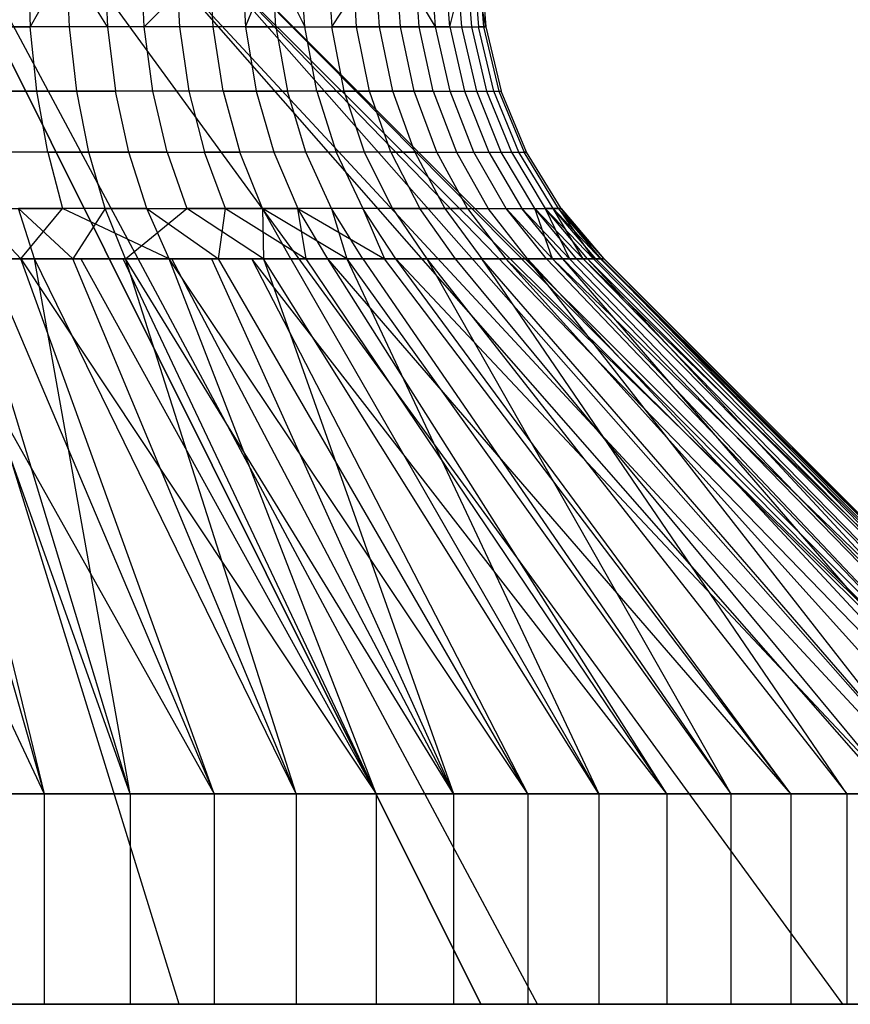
# Model space of a CAD drawing. Extents: x -18 to 18, y -209 to 194.
# Tile 17 of 108: x 15.62 to 17.2, y -209 to -207.13. Entities that reach past the tile are written whole.
import ezdxf

# ---------------------------------------------------------------- set-up
doc = ezdxf.new("R2010")
doc.units = 0
doc.header["$LTSCALE"] = 25.4
doc.layers.get('0').update_dxf_attribs({"linetype": 'CONTINUOUS'})

# ---------------------------------------------------------------- blocks, each defined once
blk = doc.blocks.new('PROFILE_FOCUS_15WB_STL')
at = {"color": 0}
for p, q in [((15.9271, -209, -58.3532), (15.309, -207, -56.4511)), ((15.9271, -209, -58.3532), (15.309, -207, -56.4511)), ((15.9271, -209, -52.6468), (15.309, -207, -54.5489)), ((15.9271, -209, -52.6468), (15.309, -207, -54.5489)), ((15.4979, -206.99, -55.13), (16.5, -209, -55.13)), ((16.5, -209, -55.87), (15.4979, -206.99, -55.87)), ((16.5, -209, -55.87), (15.4979, -206.99, -55.87)), ((15.4979, -206.99, -55.13), (16.5, -209, -55.13)), ((16.6075, -209, -58.033), (15.5358, -207, -56.3443)), ((16.6075, -209, -52.967), (15.5358, -207, -54.6557)), ((16.6075, -209, -52.967), (15.5358, -207, -54.6557)), ((16.6075, -209, -58.033), (15.5358, -207, -56.3443)), ((17.1869, -209, -53.4464), (15.729, -207, -54.8155)), ((17.1869, -209, -53.4464), (15.729, -207, -54.8155)), ((17.1869, -209, -57.5536), (15.729, -207, -56.1845)), ((17.1869, -209, -57.5536), (15.729, -207, -56.1845)), ((17.732, -209, -54.2606), (15.8763, -207, -55.0182)), ((17.732, -209, -54.2606), (15.8763, -207, -55.0182)), ((17.6289, -209, -54.0547), (15.8763, -207, -55.0182)), ((17.6289, -209, -54.0547), (15.8763, -207, -55.0182)), ((17.6289, -209, -56.9453), (15.8763, -207, -55.9818)), ((17.6289, -209, -56.9453), (15.8763, -207, -55.9818)), ((17.8422, -208.9344, -54.7702), (15.9686, -207, -55.2513)), ((17.732, -209, -54.2606), (15.9686, -207, -55.2513)), ((17.8422, -208.9344, -54.7702), (15.9686, -207, -55.2513)), ((17.9213, -208.9439, -55.1362), (15.9686, -207, -55.2513)), ((17.732, -209, -54.2606), (15.9686, -207, -55.2513)), ((17.9213, -208.9439, -55.1362), (15.9686, -207, -55.2513)), ((17.9058, -209, -56.2461), (15.9686, -207, -55.7487)), ((17.9058, -209, -56.2461), (15.9686, -207, -55.7487)), ((16, -207, -55.5), (17.9213, -208.9439, -55.1362)), ((18, -209, -55.5), (16, -207, -55.5)), ((18, -209, -55.5), (16, -207, -55.5)), ((16, -207, -55.5), (17.9213, -208.9439, -55.1362)), ((15.6402, -207.0186, -56.8565), (15.6444, -207.1438, -56.8654)), ((15.7139, -207.0186, -56.8192), (15.6444, -207.1438, -56.8654)), ((15.7907, -207.1438, -56.7863), (15.7139, -207.0186, -56.8192)), ((15.7186, -207.1438, -54.1721), (15.7139, -207.0186, -54.1808)), ((15.7186, -207.1438, -54.1721), (15.7139, -207.0186, -54.1808)), ((15.7855, -207.0186, -56.7779), (15.7907, -207.1438, -56.7863)), ((15.8603, -207.1438, -54.2592), (15.8547, -207.0186, -54.2673)), ((15.8603, -207.1438, -54.2592), (15.9851, -207.0186, -54.3688)), ((15.9213, -207.0186, -56.6837), (15.9274, -207.1438, -56.6915)), ((15.9213, -207.0186, -56.6837), (15.9274, -207.1438, -56.6915)), ((15.9916, -207.1438, -54.3614), (15.9851, -207.0186, -54.3688)), ((15.9916, -207.1438, -54.3614), (15.9851, -207.0186, -54.3688)), ((16.0459, -207.0186, -56.5752), (16.0528, -207.1438, -56.5822)), ((16.0528, -207.1438, -56.5822), (16.1036, -207.0186, -56.5159)), ((16.1108, -207.1438, -54.4774), (16.1036, -207.0186, -54.4841)), ((16.1036, -207.0186, -56.5159), (16.1655, -207.1438, -56.4598)), ((16.1108, -207.1438, -54.4774), (16.1036, -207.0186, -54.4841)), ((16.1655, -207.1438, -56.4598), (16.1579, -207.0186, -56.4536)), ((16.2086, -207.0186, -54.6116), (16.2166, -207.1438, -54.6058)), ((16.2166, -207.1438, -54.6058), (16.299, -207.0186, -54.75)), ((16.264, -207.1438, -56.3258), (16.2558, -207.0186, -56.3204)), ((16.264, -207.1438, -56.3258), (16.2558, -207.0186, -56.3204)), ((16.3076, -207.1438, -54.7451), (16.299, -207.0186, -54.75)), ((16.3076, -207.1438, -54.7451), (16.299, -207.0186, -54.75)), ((16.3472, -207.1438, -56.1817), (16.3384, -207.0186, -56.1773)), ((16.3472, -207.1438, -56.1817), (16.3384, -207.0186, -56.1773)), ((16.414, -207.1438, -56.0294), (16.3384, -207.0186, -56.1773)), ((16.3827, -207.1438, -54.8935), (16.3737, -207.0186, -54.8975)), ((16.3827, -207.1438, -54.8935), (16.3737, -207.0186, -54.8975)), ((16.414, -207.1438, -56.0294), (16.4048, -207.0186, -56.026)), ((16.441, -207.1438, -55.0493), (16.4316, -207.0186, -55.0522)), ((16.441, -207.1438, -55.0493), (16.4722, -207.0186, -55.2124)), ((16.4636, -207.1438, -55.8706), (16.4541, -207.0186, -55.8682)), ((16.4636, -207.1438, -55.8706), (16.4541, -207.0186, -55.8682)), ((16.4722, -207.0186, -55.2124), (16.4818, -207.1438, -55.2105)), ((16.4722, -207.0186, -55.2124), (16.4818, -207.1438, -55.2105)), ((16.4858, -207.0186, -55.706), (16.4955, -207.1438, -55.7074)), ((16.4858, -207.0186, -55.706), (16.4955, -207.1438, -55.7074)), ((16.5093, -207.1438, -55.5416), (16.4858, -207.0186, -55.706)), ((16.4949, -207.0186, -55.3761), (16.5047, -207.1438, -55.3753)), ((16.4949, -207.0186, -55.3761), (16.5047, -207.1438, -55.3753)), ((16.4994, -207.0186, -55.5413), (16.5093, -207.1438, -55.5416)), ((15.4902, -207.1438, -56.928), (15.6444, -207.1438, -56.8654)), ((15.4902, -207.1438, -56.928), (15.6444, -207.1438, -56.8654)), ((15.7186, -207.1438, -54.1721), (15.5682, -207.1438, -54.1011)), ((15.7186, -207.1438, -54.1721), (15.5682, -207.1438, -54.1011)), ((15.6569, -207.2658, -56.8919), (15.6444, -207.1438, -56.8654)), ((15.6569, -207.2658, -56.8919), (15.6444, -207.1438, -56.8654)), ((15.7907, -207.1438, -56.7863), (15.6444, -207.1438, -56.8654)), ((15.7907, -207.1438, -56.7863), (15.6444, -207.1438, -56.8654)), ((15.8603, -207.1438, -54.2592), (15.7186, -207.1438, -54.1721)), ((15.7326, -207.2658, -54.1464), (15.7186, -207.1438, -54.1721)), ((15.7326, -207.2658, -54.1464), (15.7186, -207.1438, -54.1721)), ((15.8603, -207.1438, -54.2592), (15.7186, -207.1438, -54.1721)), ((15.9274, -207.1438, -56.6915), (15.7907, -207.1438, -56.7863)), ((15.7907, -207.1438, -56.7863), (15.806, -207.2658, -56.8112)), ((15.9274, -207.1438, -56.6915), (15.7907, -207.1438, -56.7863)), ((15.7907, -207.1438, -56.7863), (15.806, -207.2658, -56.8112)), ((15.9916, -207.1438, -54.3614), (15.8603, -207.1438, -54.2592)), ((15.877, -207.2658, -54.2352), (15.8603, -207.1438, -54.2592)), ((15.877, -207.2658, -54.2352), (15.8603, -207.1438, -54.2592)), ((15.9916, -207.1438, -54.3614), (15.8603, -207.1438, -54.2592)), ((16.0528, -207.1438, -56.5822), (15.9274, -207.1438, -56.6915)), ((15.9274, -207.1438, -56.6915), (15.9454, -207.2658, -56.7146)), ((15.9274, -207.1438, -56.6915), (15.9454, -207.2658, -56.7146)), ((16.0528, -207.1438, -56.5822), (15.9274, -207.1438, -56.6915)), ((16.1108, -207.1438, -54.4774), (15.9916, -207.1438, -54.3614)), ((16.0108, -207.2658, -54.3393), (15.9916, -207.1438, -54.3614)), ((16.0108, -207.2658, -54.3393), (15.9916, -207.1438, -54.3614)), ((16.1108, -207.1438, -54.4774), (15.9916, -207.1438, -54.3614)), ((16.0528, -207.1438, -56.5822), (16.0732, -207.2658, -56.6032)), ((16.0528, -207.1438, -56.5822), (16.0732, -207.2658, -56.6032)), ((16.0528, -207.1438, -56.5822), (16.1655, -207.1438, -56.4598)), ((16.0528, -207.1438, -56.5822), (16.1655, -207.1438, -56.4598)), ((16.1108, -207.1438, -54.4774), (16.2166, -207.1438, -54.6058)), ((16.1108, -207.1438, -54.4774), (16.1324, -207.2658, -54.4576)), ((16.1108, -207.1438, -54.4774), (16.2166, -207.1438, -54.6058)), ((16.1108, -207.1438, -54.4774), (16.1324, -207.2658, -54.4576)), ((16.1881, -207.2658, -56.4785), (16.1655, -207.1438, -56.4598)), ((16.1881, -207.2658, -56.4785), (16.1655, -207.1438, -56.4598)), ((16.1655, -207.1438, -56.4598), (16.264, -207.1438, -56.3258)), ((16.1655, -207.1438, -56.4598), (16.264, -207.1438, -56.3258)), ((16.2402, -207.2658, -54.5885), (16.2166, -207.1438, -54.6058)), ((16.3076, -207.1438, -54.7451), (16.2166, -207.1438, -54.6058)), ((16.2402, -207.2658, -54.5885), (16.2166, -207.1438, -54.6058)), ((16.3076, -207.1438, -54.7451), (16.2166, -207.1438, -54.6058)), ((16.2885, -207.2658, -56.3418), (16.264, -207.1438, -56.3258)), ((16.2885, -207.2658, -56.3418), (16.264, -207.1438, -56.3258)), ((16.264, -207.1438, -56.3258), (16.3472, -207.1438, -56.1817)), ((16.264, -207.1438, -56.3258), (16.3472, -207.1438, -56.1817)), ((16.3827, -207.1438, -54.8935), (16.3076, -207.1438, -54.7451)), ((16.3329, -207.2658, -54.7304), (16.3076, -207.1438, -54.7451)), ((16.3329, -207.2658, -54.7304), (16.3076, -207.1438, -54.7451)), ((16.3827, -207.1438, -54.8935), (16.3076, -207.1438, -54.7451)), ((16.3733, -207.2658, -56.195), (16.3472, -207.1438, -56.1817)), ((16.3733, -207.2658, -56.195), (16.3472, -207.1438, -56.1817)), ((16.3472, -207.1438, -56.1817), (16.414, -207.1438, -56.0294)), ((16.3472, -207.1438, -56.1817), (16.414, -207.1438, -56.0294)), ((16.441, -207.1438, -55.0493), (16.3827, -207.1438, -54.8935)), ((16.4095, -207.2658, -54.8817), (16.3827, -207.1438, -54.8935)), ((16.4095, -207.2658, -54.8817), (16.3827, -207.1438, -54.8935)), ((16.441, -207.1438, -55.0493), (16.3827, -207.1438, -54.8935)), ((16.4414, -207.2658, -56.0397), (16.414, -207.1438, -56.0294)), ((16.4414, -207.2658, -56.0397), (16.414, -207.1438, -56.0294)), ((16.414, -207.1438, -56.0294), (16.4636, -207.1438, -55.8706)), ((16.414, -207.1438, -56.0294), (16.4636, -207.1438, -55.8706)), ((16.441, -207.1438, -55.0493), (16.4818, -207.1438, -55.2105)), ((16.441, -207.1438, -55.0493), (16.469, -207.2658, -55.0405)), ((16.441, -207.1438, -55.0493), (16.4818, -207.1438, -55.2105)), ((16.441, -207.1438, -55.0493), (16.469, -207.2658, -55.0405)), ((16.4921, -207.2658, -55.8778), (16.4636, -207.1438, -55.8706)), ((16.4921, -207.2658, -55.8778), (16.4636, -207.1438, -55.8706)), ((16.4636, -207.1438, -55.8706), (16.4955, -207.1438, -55.7074)), ((16.4636, -207.1438, -55.8706), (16.4955, -207.1438, -55.7074)), ((16.4818, -207.1438, -55.2105), (16.5047, -207.1438, -55.3753)), ((16.4818, -207.1438, -55.2105), (16.5106, -207.2658, -55.2049)), ((16.4818, -207.1438, -55.2105), (16.5047, -207.1438, -55.3753)), ((16.4818, -207.1438, -55.2105), (16.5106, -207.2658, -55.2049)), ((16.5246, -207.2658, -55.7114), (16.4955, -207.1438, -55.7074)), ((16.5246, -207.2658, -55.7114), (16.4955, -207.1438, -55.7074)), ((16.5093, -207.1438, -55.5416), (16.4955, -207.1438, -55.7074)), ((16.5093, -207.1438, -55.5416), (16.4955, -207.1438, -55.7074)), ((16.5047, -207.1438, -55.3753), (16.5093, -207.1438, -55.5416)), ((16.5047, -207.1438, -55.3753), (16.5339, -207.2658, -55.3729)), ((16.5047, -207.1438, -55.3753), (16.5093, -207.1438, -55.5416)), ((16.5047, -207.1438, -55.3753), (16.5339, -207.2658, -55.3729)), ((16.5093, -207.1438, -55.5416), (16.5386, -207.2658, -55.5424)), ((16.5093, -207.1438, -55.5416), (16.5386, -207.2658, -55.5424)), ((15.4998, -207.2658, -56.9558), (15.6569, -207.2658, -56.8919)), ((15.4998, -207.2658, -56.9558), (15.6569, -207.2658, -56.8919)), ((15.7326, -207.2658, -54.1464), (15.5792, -207.2658, -54.074)), ((15.7326, -207.2658, -54.1464), (15.5792, -207.2658, -54.074)), ((15.6774, -207.3818, -56.9354), (15.6569, -207.2658, -56.8919)), ((15.6774, -207.3818, -56.9354), (15.6569, -207.2658, -56.8919)), ((15.6569, -207.2658, -56.8919), (15.806, -207.2658, -56.8112)), ((15.6569, -207.2658, -56.8919), (15.806, -207.2658, -56.8112)), ((15.877, -207.2658, -54.2352), (15.7326, -207.2658, -54.1464)), ((15.7554, -207.3818, -54.1041), (15.7326, -207.2658, -54.1464)), ((15.7554, -207.3818, -54.1041), (15.7326, -207.2658, -54.1464)), ((15.877, -207.2658, -54.2352), (15.7326, -207.2658, -54.1464)), ((15.9454, -207.2658, -56.7146), (15.806, -207.2658, -56.8112)), ((15.8312, -207.3818, -56.8522), (15.806, -207.2658, -56.8112)), ((15.8312, -207.3818, -56.8522), (15.806, -207.2658, -56.8112)), ((15.9454, -207.2658, -56.7146), (15.806, -207.2658, -56.8112)), ((16.0108, -207.2658, -54.3393), (15.877, -207.2658, -54.2352)), ((15.9044, -207.3818, -54.1957), (15.877, -207.2658, -54.2352)), ((15.9044, -207.3818, -54.1957), (15.877, -207.2658, -54.2352)), ((16.0108, -207.2658, -54.3393), (15.877, -207.2658, -54.2352)), ((16.0732, -207.2658, -56.6032), (15.9454, -207.2658, -56.7146)), ((15.9454, -207.2658, -56.7146), (15.9749, -207.3818, -56.7525)), ((16.0732, -207.2658, -56.6032), (15.9454, -207.2658, -56.7146)), ((15.9454, -207.2658, -56.7146), (15.9749, -207.3818, -56.7525)), ((16.0108, -207.2658, -54.3393), (16.1324, -207.2658, -54.4576)), ((16.0108, -207.2658, -54.3393), (16.0424, -207.3818, -54.3031)), ((16.0108, -207.2658, -54.3393), (16.1324, -207.2658, -54.4576)), ((16.0108, -207.2658, -54.3393), (16.0424, -207.3818, -54.3031)), ((16.0732, -207.2658, -56.6032), (16.1067, -207.3818, -56.6377)), ((16.0732, -207.2658, -56.6032), (16.1067, -207.3818, -56.6377)), ((16.1881, -207.2658, -56.4785), (16.0732, -207.2658, -56.6032)), ((16.1881, -207.2658, -56.4785), (16.0732, -207.2658, -56.6032)), ((16.2402, -207.2658, -54.5885), (16.1324, -207.2658, -54.4576)), ((16.1677, -207.3818, -54.425), (16.1324, -207.2658, -54.4576)), ((16.2402, -207.2658, -54.5885), (16.1324, -207.2658, -54.4576)), ((16.1677, -207.3818, -54.425), (16.1324, -207.2658, -54.4576)), ((16.1881, -207.2658, -56.4785), (16.2252, -207.3818, -56.509)), ((16.1881, -207.2658, -56.4785), (16.2252, -207.3818, -56.509)), ((16.1881, -207.2658, -56.4785), (16.2885, -207.2658, -56.3418)), ((16.1881, -207.2658, -56.4785), (16.2885, -207.2658, -56.3418)), ((16.3329, -207.2658, -54.7304), (16.2402, -207.2658, -54.5885)), ((16.2789, -207.3818, -54.56), (16.2402, -207.2658, -54.5885)), ((16.2789, -207.3818, -54.56), (16.2402, -207.2658, -54.5885)), ((16.3329, -207.2658, -54.7304), (16.2402, -207.2658, -54.5885)), ((16.3287, -207.3818, -56.3681), (16.2885, -207.2658, -56.3418)), ((16.3287, -207.3818, -56.3681), (16.2885, -207.2658, -56.3418)), ((16.2885, -207.2658, -56.3418), (16.3733, -207.2658, -56.195)), ((16.2885, -207.2658, -56.3418), (16.3733, -207.2658, -56.195)), ((16.4095, -207.2658, -54.8817), (16.3329, -207.2658, -54.7304)), ((16.3746, -207.3818, -54.7064), (16.3329, -207.2658, -54.7304)), ((16.3746, -207.3818, -54.7064), (16.3329, -207.2658, -54.7304)), ((16.4095, -207.2658, -54.8817), (16.3329, -207.2658, -54.7304)), ((16.4162, -207.3818, -56.2167), (16.3733, -207.2658, -56.195)), ((16.4162, -207.3818, -56.2167), (16.3733, -207.2658, -56.195)), ((16.3733, -207.2658, -56.195), (16.4414, -207.2658, -56.0397)), ((16.3733, -207.2658, -56.195), (16.4414, -207.2658, -56.0397)), ((16.4095, -207.2658, -54.8817), (16.469, -207.2658, -55.0405)), ((16.4095, -207.2658, -54.8817), (16.4535, -207.3818, -54.8624)), ((16.4095, -207.2658, -54.8817), (16.469, -207.2658, -55.0405)), ((16.4095, -207.2658, -54.8817), (16.4535, -207.3818, -54.8624)), ((16.4864, -207.3818, -56.0565), (16.4414, -207.2658, -56.0397)), ((16.4864, -207.3818, -56.0565), (16.4414, -207.2658, -56.0397)), ((16.4414, -207.2658, -56.0397), (16.4921, -207.2658, -55.8778)), ((16.4414, -207.2658, -56.0397), (16.4921, -207.2658, -55.8778)), ((16.469, -207.2658, -55.0405), (16.5106, -207.2658, -55.2049)), ((16.469, -207.2658, -55.0405), (16.5148, -207.3818, -55.0262)), ((16.469, -207.2658, -55.0405), (16.5106, -207.2658, -55.2049)), ((16.469, -207.2658, -55.0405), (16.5148, -207.3818, -55.0262)), ((16.5386, -207.3818, -55.8896), (16.4921, -207.2658, -55.8778)), ((16.5386, -207.3818, -55.8896), (16.4921, -207.2658, -55.8778)), ((16.4921, -207.2658, -55.8778), (16.5246, -207.2658, -55.7114)), ((16.4921, -207.2658, -55.8778), (16.5246, -207.2658, -55.7114)), ((16.5106, -207.2658, -55.2049), (16.5339, -207.2658, -55.3729)), ((16.5106, -207.2658, -55.2049), (16.5578, -207.3818, -55.1957)), ((16.5106, -207.2658, -55.2049), (16.5339, -207.2658, -55.3729)), ((16.5106, -207.2658, -55.2049), (16.5578, -207.3818, -55.1957)), ((16.5722, -207.3818, -55.718), (16.5246, -207.2658, -55.7114)), ((16.5722, -207.3818, -55.718), (16.5246, -207.2658, -55.7114)), ((16.5246, -207.2658, -55.7114), (16.5386, -207.2658, -55.5424)), ((16.5246, -207.2658, -55.7114), (16.5386, -207.2658, -55.5424)), ((16.5339, -207.2658, -55.3729), (16.5386, -207.2658, -55.5424)), ((16.5339, -207.2658, -55.3729), (16.5818, -207.3818, -55.3689)), ((16.5339, -207.2658, -55.3729), (16.5386, -207.2658, -55.5424)), ((16.5339, -207.2658, -55.3729), (16.5818, -207.3818, -55.3689)), ((16.5866, -207.3818, -55.5437), (16.5386, -207.2658, -55.5424)), ((16.5866, -207.3818, -55.5437), (16.5386, -207.2658, -55.5424)), ((15.6774, -207.3818, -56.9354), (15.5154, -207.3818, -57.0012)), ((15.6774, -207.3818, -56.9354), (15.5154, -207.3818, -57.0012)), ((15.7554, -207.3818, -54.1041), (15.5973, -207.3818, -54.0295)), ((15.7554, -207.3818, -54.1041), (15.5973, -207.3818, -54.0295)), ((15.6774, -207.3818, -56.9354), (15.7054, -207.4889, -56.9947)), ((15.6774, -207.3818, -56.9354), (15.7054, -207.4889, -56.9947)), ((15.6774, -207.3818, -56.9354), (15.8312, -207.3818, -56.8522)), ((15.6774, -207.3818, -56.9354), (15.8312, -207.3818, -56.8522)), ((15.9044, -207.3818, -54.1957), (15.7554, -207.3818, -54.1041)), ((15.7866, -207.4889, -54.0464), (15.7554, -207.3818, -54.1041)), ((15.7866, -207.4889, -54.0464), (15.7554, -207.3818, -54.1041)), ((15.9044, -207.3818, -54.1957), (15.7554, -207.3818, -54.1041)), ((15.8655, -207.4889, -56.908), (15.8312, -207.3818, -56.8522)), ((15.8655, -207.4889, -56.908), (15.8312, -207.3818, -56.8522)), ((15.8312, -207.3818, -56.8522), (15.9749, -207.3818, -56.7525)), ((15.8312, -207.3818, -56.8522), (15.9749, -207.3818, -56.7525)), ((15.9044, -207.3818, -54.1957), (16.0424, -207.3818, -54.3031)), ((15.9044, -207.3818, -54.1957), (15.9418, -207.4889, -54.1418)), ((15.9044, -207.3818, -54.1957), (16.0424, -207.3818, -54.3031)), ((15.9044, -207.3818, -54.1957), (15.9418, -207.4889, -54.1418)), ((16.1067, -207.3818, -56.6377), (15.9749, -207.3818, -56.7525)), ((16.0152, -207.4889, -56.8043), (15.9749, -207.3818, -56.7525)), ((16.0152, -207.4889, -56.8043), (15.9749, -207.3818, -56.7525)), ((16.1067, -207.3818, -56.6377), (15.9749, -207.3818, -56.7525)), ((16.1677, -207.3818, -54.425), (16.0424, -207.3818, -54.3031)), ((16.0855, -207.4889, -54.2536), (16.0424, -207.3818, -54.3031)), ((16.1677, -207.3818, -54.425), (16.0424, -207.3818, -54.3031)), ((16.0855, -207.4889, -54.2536), (16.0424, -207.3818, -54.3031)), ((16.2252, -207.3818, -56.509), (16.1067, -207.3818, -56.6377)), ((16.1067, -207.3818, -56.6377), (16.1525, -207.4889, -56.6847)), ((16.2252, -207.3818, -56.509), (16.1067, -207.3818, -56.6377)), ((16.1067, -207.3818, -56.6377), (16.1525, -207.4889, -56.6847)), ((16.2789, -207.3818, -54.56), (16.1677, -207.3818, -54.425)), ((16.216, -207.4889, -54.3806), (16.1677, -207.3818, -54.425)), ((16.216, -207.4889, -54.3806), (16.1677, -207.3818, -54.425)), ((16.2789, -207.3818, -54.56), (16.1677, -207.3818, -54.425)), ((16.2252, -207.3818, -56.509), (16.2758, -207.4889, -56.5507)), ((16.2252, -207.3818, -56.509), (16.2758, -207.4889, -56.5507)), ((16.3287, -207.3818, -56.3681), (16.2252, -207.3818, -56.509)), ((16.3287, -207.3818, -56.3681), (16.2252, -207.3818, -56.509)), ((16.3746, -207.3818, -54.7064), (16.2789, -207.3818, -54.56)), ((16.3318, -207.4889, -54.5212), (16.2789, -207.3818, -54.56)), ((16.3318, -207.4889, -54.5212), (16.2789, -207.3818, -54.56)), ((16.3746, -207.3818, -54.7064), (16.2789, -207.3818, -54.56)), ((16.3287, -207.3818, -56.3681), (16.3837, -207.4889, -56.404)), ((16.3287, -207.3818, -56.3681), (16.3837, -207.4889, -56.404)), ((16.3287, -207.3818, -56.3681), (16.4162, -207.3818, -56.2167)), ((16.3287, -207.3818, -56.3681), (16.4162, -207.3818, -56.2167)), ((16.3746, -207.3818, -54.7064), (16.4535, -207.3818, -54.8624)), ((16.3746, -207.3818, -54.7064), (16.4314, -207.4889, -54.6736)), ((16.3746, -207.3818, -54.7064), (16.4535, -207.3818, -54.8624)), ((16.3746, -207.3818, -54.7064), (16.4314, -207.4889, -54.6736)), ((16.4747, -207.4889, -56.2463), (16.4162, -207.3818, -56.2167)), ((16.4747, -207.4889, -56.2463), (16.4162, -207.3818, -56.2167)), ((16.4162, -207.3818, -56.2167), (16.4864, -207.3818, -56.0565)), ((16.4162, -207.3818, -56.2167), (16.4864, -207.3818, -56.0565)), ((16.4535, -207.3818, -54.8624), (16.5148, -207.3818, -55.0262)), ((16.4535, -207.3818, -54.8624), (16.5136, -207.4889, -54.8361)), ((16.4535, -207.3818, -54.8624), (16.5148, -207.3818, -55.0262)), ((16.4535, -207.3818, -54.8624), (16.5136, -207.4889, -54.8361)), ((16.5479, -207.4889, -56.0795), (16.4864, -207.3818, -56.0565)), ((16.5479, -207.4889, -56.0795), (16.4864, -207.3818, -56.0565)), ((16.4864, -207.3818, -56.0565), (16.5386, -207.3818, -55.8896)), ((16.4864, -207.3818, -56.0565), (16.5386, -207.3818, -55.8896)), ((16.5148, -207.3818, -55.0262), (16.5578, -207.3818, -55.1957)), ((16.5148, -207.3818, -55.0262), (16.5774, -207.4889, -55.0066)), ((16.5148, -207.3818, -55.0262), (16.5578, -207.3818, -55.1957)), ((16.5148, -207.3818, -55.0262), (16.5774, -207.4889, -55.0066)), ((16.6022, -207.4889, -55.9057), (16.5386, -207.3818, -55.8896)), ((16.6022, -207.4889, -55.9057), (16.5386, -207.3818, -55.8896)), ((16.5386, -207.3818, -55.8896), (16.5722, -207.3818, -55.718)), ((16.5386, -207.3818, -55.8896), (16.5722, -207.3818, -55.718)), ((16.5578, -207.3818, -55.1957), (16.5818, -207.3818, -55.3689)), ((16.5578, -207.3818, -55.1957), (16.6221, -207.4889, -55.1831)), ((16.5578, -207.3818, -55.1957), (16.5818, -207.3818, -55.3689)), ((16.5578, -207.3818, -55.1957), (16.6221, -207.4889, -55.1831)), ((16.6371, -207.4889, -55.727), (16.5722, -207.3818, -55.718)), ((16.6371, -207.4889, -55.727), (16.5722, -207.3818, -55.718)), ((16.5722, -207.3818, -55.718), (16.5866, -207.3818, -55.5437)), ((16.5722, -207.3818, -55.718), (16.5866, -207.3818, -55.5437)), ((16.5866, -207.3818, -55.5437), (16.5818, -207.3818, -55.3689)), ((16.6471, -207.4889, -55.3635), (16.5818, -207.3818, -55.3689)), ((16.6471, -207.4889, -55.3635), (16.5818, -207.3818, -55.3689)), ((16.5866, -207.3818, -55.5437), (16.5818, -207.3818, -55.3689)), ((16.6522, -207.4889, -55.5455), (16.5866, -207.3818, -55.5437)), ((16.6522, -207.4889, -55.5455), (16.5866, -207.3818, -55.5437)), ((15.5367, -207.4889, -57.0632), (15.7054, -207.4889, -56.9947)), ((15.5367, -207.4889, -57.0632), (15.6265, -207.5843, -57.1172)), ((15.5367, -207.4889, -57.0632), (15.7054, -207.4889, -56.9947)), ((15.6526, -207.5843, -53.8932), (15.622, -207.4889, -53.9687)), ((15.7249, -207.5843, -53.9244), (15.622, -207.4889, -53.9687)), ((15.7866, -207.4889, -54.0464), (15.622, -207.4889, -53.9687)), ((15.7866, -207.4889, -54.0464), (15.622, -207.4889, -53.9687)), ((15.6265, -207.5843, -57.1172), (15.7054, -207.4889, -56.9947)), ((15.8655, -207.4889, -56.908), (15.7054, -207.4889, -56.9947)), ((15.9082, -207.5843, -56.9775), (15.7054, -207.4889, -56.9947)), ((15.8655, -207.4889, -56.908), (15.7054, -207.4889, -56.9947)), ((15.7866, -207.4889, -54.0464), (15.7249, -207.5843, -53.9244)), ((15.7866, -207.4889, -54.0464), (15.9418, -207.4889, -54.1418)), ((15.8254, -207.5843, -53.9747), (15.7866, -207.4889, -54.0464)), ((15.7866, -207.4889, -54.0464), (15.9418, -207.4889, -54.1418)), ((15.8254, -207.5843, -53.9747), (15.9418, -207.4889, -54.1418)), ((15.9082, -207.5843, -56.9775), (15.8655, -207.4889, -56.908)), ((15.8655, -207.4889, -56.908), (16.002, -207.5843, -56.9155)), ((15.8655, -207.4889, -56.908), (16.0152, -207.4889, -56.8043)), ((15.8655, -207.4889, -56.908), (16.0152, -207.4889, -56.8043)), ((16.0855, -207.4889, -54.2536), (15.9418, -207.4889, -54.1418)), ((16.0873, -207.5843, -54.1488), (15.9418, -207.4889, -54.1418)), ((16.0855, -207.4889, -54.2536), (15.9418, -207.4889, -54.1418)), ((16.002, -207.5843, -56.9155), (16.0152, -207.4889, -56.8043)), ((16.0152, -207.4889, -56.8043), (16.1684, -207.5843, -56.7817)), ((16.0152, -207.4889, -56.8043), (16.1525, -207.4889, -56.6847)), ((16.0152, -207.4889, -56.8043), (16.1525, -207.4889, -56.6847)), ((16.2451, -207.5843, -54.2927), (16.0855, -207.4889, -54.2536)), ((16.139, -207.5843, -54.1921), (16.0855, -207.4889, -54.2536)), ((16.2451, -207.5843, -54.2927), (16.0855, -207.4889, -54.2536)), ((16.216, -207.4889, -54.3806), (16.0855, -207.4889, -54.2536)), ((16.216, -207.4889, -54.3806), (16.0855, -207.4889, -54.2536)), ((16.0855, -207.4889, -54.2536), (16.0873, -207.5843, -54.1488)), ((16.2093, -207.5843, -56.7431), (16.1525, -207.4889, -56.6847)), ((16.1525, -207.4889, -56.6847), (16.317, -207.5843, -56.6284)), ((16.2758, -207.4889, -56.5507), (16.1525, -207.4889, -56.6847)), ((16.1684, -207.5843, -56.7817), (16.1525, -207.4889, -56.6847)), ((16.2758, -207.4889, -56.5507), (16.1525, -207.4889, -56.6847)), ((16.1525, -207.4889, -56.6847), (16.317, -207.5843, -56.6284)), ((16.3318, -207.4889, -54.5212), (16.216, -207.4889, -54.3806)), ((16.276, -207.5843, -54.3254), (16.216, -207.4889, -54.3806)), ((16.3318, -207.4889, -54.5212), (16.216, -207.4889, -54.3806)), ((16.216, -207.4889, -54.3806), (16.2451, -207.5843, -54.2927)), ((16.3837, -207.4889, -56.404), (16.2758, -207.4889, -56.5507)), ((16.2758, -207.4889, -56.5507), (16.317, -207.5843, -56.6284)), ((16.3387, -207.5843, -56.6025), (16.2758, -207.4889, -56.5507)), ((16.3837, -207.4889, -56.404), (16.2758, -207.4889, -56.5507)), ((16.3318, -207.4889, -54.5212), (16.4314, -207.4889, -54.6736)), ((16.3318, -207.4889, -54.5212), (16.3974, -207.5843, -54.4729)), ((16.3318, -207.4889, -54.5212), (16.4314, -207.4889, -54.6736)), ((16.3318, -207.4889, -54.5212), (16.3974, -207.5843, -54.4729)), ((16.4747, -207.4889, -56.2463), (16.3837, -207.4889, -56.404)), ((16.4519, -207.5843, -56.4486), (16.3837, -207.4889, -56.404)), ((16.4747, -207.4889, -56.2463), (16.3837, -207.4889, -56.404)), ((16.4519, -207.5843, -56.4486), (16.3837, -207.4889, -56.404)), ((16.4314, -207.4889, -54.6736), (16.5136, -207.4889, -54.8361)), ((16.4314, -207.4889, -54.6736), (16.502, -207.5843, -54.6328)), ((16.4314, -207.4889, -54.6736), (16.5136, -207.4889, -54.8361)), ((16.4314, -207.4889, -54.6736), (16.502, -207.5843, -54.6328)), ((16.4747, -207.4889, -56.2463), (16.5474, -207.5843, -56.2831)), ((16.4747, -207.4889, -56.2463), (16.5474, -207.5843, -56.2831)), ((16.4747, -207.4889, -56.2463), (16.5479, -207.4889, -56.0795)), ((16.4747, -207.4889, -56.2463), (16.5479, -207.4889, -56.0795)), ((16.5136, -207.4889, -54.8361), (16.5774, -207.4889, -55.0066)), ((16.5882, -207.5843, -54.8033), (16.5136, -207.4889, -54.8361)), ((16.5882, -207.5843, -54.8033), (16.5136, -207.4889, -54.8361)), ((16.5136, -207.4889, -54.8361), (16.5774, -207.4889, -55.0066)), ((16.6242, -207.5843, -56.1081), (16.5479, -207.4889, -56.0795)), ((16.5479, -207.4889, -56.0795), (16.6357, -207.5843, -56.0764)), ((16.5479, -207.4889, -56.0795), (16.6022, -207.4889, -55.9057)), ((16.5479, -207.4889, -56.0795), (16.6022, -207.4889, -55.9057)), ((16.5774, -207.4889, -55.0066), (16.6221, -207.4889, -55.1831)), ((16.5774, -207.4889, -55.0066), (16.6221, -207.4889, -55.1831)), ((16.5774, -207.4889, -55.0066), (16.6681, -207.5843, -55.0254)), ((16.6552, -207.5843, -54.9823), (16.5774, -207.4889, -55.0066)), ((16.6357, -207.5843, -56.0764), (16.6022, -207.4889, -55.9057)), ((16.6812, -207.5843, -55.9258), (16.6022, -207.4889, -55.9057)), ((16.6357, -207.5843, -56.0764), (16.6022, -207.4889, -55.9057)), ((16.6022, -207.4889, -55.9057), (16.6942, -207.5843, -55.871)), ((16.6022, -207.4889, -55.9057), (16.6371, -207.4889, -55.727)), ((16.6022, -207.4889, -55.9057), (16.6371, -207.4889, -55.727)), ((16.7021, -207.5843, -55.1675), (16.6221, -207.4889, -55.1831)), ((16.6221, -207.4889, -55.1831), (16.6681, -207.5843, -55.0254)), ((16.7138, -207.5843, -55.234), (16.6221, -207.4889, -55.1831)), ((16.6471, -207.4889, -55.3635), (16.6221, -207.4889, -55.1831)), ((16.6471, -207.4889, -55.3635), (16.6221, -207.4889, -55.1831)), ((16.6221, -207.4889, -55.1831), (16.6681, -207.5843, -55.0254)), ((16.6942, -207.5843, -55.871), (16.6371, -207.4889, -55.727)), ((16.7179, -207.5843, -55.7382), (16.6371, -207.4889, -55.727)), ((16.6942, -207.5843, -55.871), (16.6371, -207.4889, -55.727)), ((16.6371, -207.4889, -55.727), (16.7269, -207.5843, -55.66)), ((16.6371, -207.4889, -55.727), (16.6522, -207.4889, -55.5455)), ((16.6371, -207.4889, -55.727), (16.6522, -207.4889, -55.5455)), ((16.7284, -207.5843, -55.3568), (16.6471, -207.4889, -55.3635)), ((16.6471, -207.4889, -55.3635), (16.7138, -207.5843, -55.234)), ((16.7335, -207.5843, -55.4466), (16.6471, -207.4889, -55.3635)), ((16.6522, -207.4889, -55.5455), (16.6471, -207.4889, -55.3635)), ((16.6522, -207.4889, -55.5455), (16.6471, -207.4889, -55.3635)), ((16.6471, -207.4889, -55.3635), (16.7138, -207.5843, -55.234)), ((16.7269, -207.5843, -55.66), (16.6522, -207.4889, -55.5455)), ((16.6522, -207.4889, -55.5455), (16.7335, -207.5843, -55.4466)), ((15.1908, -207.5843, -57.2238), (15.6708, -208.6, -58.1669)), ((15.1908, -207.5843, -57.2238), (15.6708, -208.6, -58.1669)), ((15.3793, -207.5843, -57.1923), (15.6708, -208.6, -58.1669)), ((15.3793, -207.5843, -57.1923), (15.6708, -208.6, -58.1669)), ((15.423, -207.5843, -57.1819), (15.6708, -208.6, -58.1669)), ((15.423, -207.5843, -57.1819), (15.6708, -208.6, -58.1669)), ((15.423, -207.5843, -57.1819), (15.9934, -208.6, -58.0643)), ((15.423, -207.5843, -57.1819), (15.9934, -208.6, -58.0643)), ((15.8337, -208.6, -52.8794), (15.4719, -207.5843, -53.8311)), ((15.8337, -208.6, -52.8794), (15.4719, -207.5843, -53.8311)), ((15.8337, -208.6, -52.8794), (15.5258, -207.5843, -53.8473)), ((15.8337, -208.6, -52.8794), (15.5258, -207.5843, -53.8473)), ((15.6526, -207.5843, -53.8932), (15.5258, -207.5843, -53.8473)), ((15.6526, -207.5843, -53.8932), (15.5258, -207.5843, -53.8473)), ((15.5631, -207.5843, -57.1403), (15.9934, -208.6, -58.0643)), ((15.5631, -207.5843, -57.1403), (15.9934, -208.6, -58.0643)), ((15.5631, -207.5843, -57.1403), (15.6265, -207.5843, -57.1172)), ((15.9934, -208.6, -58.0643), (15.6265, -207.5843, -57.1172)), ((15.6265, -207.5843, -57.1172), (16.301, -208.6, -57.9228)), ((15.6265, -207.5843, -57.1172), (16.301, -208.6, -57.9228)), ((15.6265, -207.5843, -57.1172), (15.7402, -207.5843, -57.0684)), ((15.9934, -208.6, -58.0643), (15.6265, -207.5843, -57.1172)), ((15.8337, -208.6, -52.8794), (15.6526, -207.5843, -53.8932)), ((15.8337, -208.6, -52.8794), (15.6526, -207.5843, -53.8932)), ((16.1494, -208.6, -53.0017), (15.6526, -207.5843, -53.8932)), ((16.1494, -208.6, -53.0017), (15.6526, -207.5843, -53.8932)), ((15.7249, -207.5843, -53.9244), (15.6526, -207.5843, -53.8932)), ((16.1494, -208.6, -53.0017), (15.7249, -207.5843, -53.9244)), ((16.1494, -208.6, -53.0017), (15.7249, -207.5843, -53.9244)), ((15.8254, -207.5843, -53.9747), (15.7249, -207.5843, -53.9244)), ((15.7402, -207.5843, -57.0684), (16.301, -208.6, -57.9228)), ((15.7402, -207.5843, -57.0684), (16.301, -208.6, -57.9228)), ((15.7402, -207.5843, -57.0684), (15.8205, -207.5843, -57.028)), ((16.301, -208.6, -57.9228), (15.8205, -207.5843, -57.028)), ((15.8205, -207.5843, -57.028), (15.9082, -207.5843, -56.9775)), ((16.301, -208.6, -57.9228), (15.8205, -207.5843, -57.028)), ((16.1494, -208.6, -53.0017), (15.8254, -207.5843, -53.9747)), ((16.1494, -208.6, -53.0017), (15.8254, -207.5843, -53.9747)), ((16.4477, -208.6, -53.1619), (15.8254, -207.5843, -53.9747)), ((16.4477, -208.6, -53.1619), (15.8254, -207.5843, -53.9747)), ((15.913, -207.5843, -54.0255), (15.8254, -207.5843, -53.9747)), ((16.5889, -208.6, -57.7445), (15.9082, -207.5843, -56.9775)), ((15.9082, -207.5843, -56.9775), (16.002, -207.5843, -56.9155)), ((16.5889, -208.6, -57.7445), (15.9082, -207.5843, -56.9775)), ((16.301, -208.6, -57.9228), (15.9082, -207.5843, -56.9775)), ((16.301, -208.6, -57.9228), (15.9082, -207.5843, -56.9775)), ((16.4477, -208.6, -53.1619), (15.913, -207.5843, -54.0255)), ((15.9882, -207.5843, -54.0748), (15.913, -207.5843, -54.0255)), ((16.4477, -208.6, -53.1619), (15.913, -207.5843, -54.0255)), ((16.0873, -207.5843, -54.1488), (15.9882, -207.5843, -54.0748)), ((15.9882, -207.5843, -54.0748), (16.4477, -208.6, -53.1619)), ((15.9882, -207.5843, -54.0748), (16.4477, -208.6, -53.1619)), ((16.5889, -208.6, -57.7445), (16.002, -207.5843, -56.9155)), ((16.002, -207.5843, -56.9155), (16.0652, -207.5843, -56.8686)), ((16.5889, -208.6, -57.7445), (16.002, -207.5843, -56.9155)), ((16.8527, -208.6, -57.5323), (16.0652, -207.5843, -56.8686)), ((16.0652, -207.5843, -56.8686), (16.1684, -207.5843, -56.7817)), ((16.8527, -208.6, -57.5323), (16.0652, -207.5843, -56.8686)), ((16.5889, -208.6, -57.7445), (16.0652, -207.5843, -56.8686)), ((16.5889, -208.6, -57.7445), (16.0652, -207.5843, -56.8686)), ((16.724, -208.6, -53.3575), (16.0873, -207.5843, -54.1488)), ((16.0873, -207.5843, -54.1488), (16.4477, -208.6, -53.1619)), ((16.0873, -207.5843, -54.1488), (16.4477, -208.6, -53.1619)), ((16.139, -207.5843, -54.1921), (16.0873, -207.5843, -54.1488)), ((16.724, -208.6, -53.3575), (16.0873, -207.5843, -54.1488)), ((16.2451, -207.5843, -54.2927), (16.139, -207.5843, -54.1921)), ((16.139, -207.5843, -54.1921), (16.724, -208.6, -53.3575)), ((16.139, -207.5843, -54.1921), (16.724, -208.6, -53.3575)), ((16.2451, -207.5843, -54.2927), (16.139, -207.5843, -54.1921)), ((16.8527, -208.6, -57.5323), (16.1684, -207.5843, -56.7817)), ((16.1684, -207.5843, -56.7817), (16.2093, -207.5843, -56.7431)), ((16.8527, -208.6, -57.5323), (16.1684, -207.5843, -56.7817)), ((17.0884, -208.6, -57.2892), (16.2093, -207.5843, -56.7431)), ((16.2093, -207.5843, -56.7431), (16.317, -207.5843, -56.6284)), ((17.0884, -208.6, -57.2892), (16.2093, -207.5843, -56.7431)), ((16.8527, -208.6, -57.5323), (16.2093, -207.5843, -56.7431)), ((16.8527, -208.6, -57.5323), (16.2093, -207.5843, -56.7431)), ((16.2093, -207.5843, -56.7431), (16.317, -207.5843, -56.6284)), ((16.276, -207.5843, -54.3254), (16.2451, -207.5843, -54.2927)), ((16.2451, -207.5843, -54.2927), (16.9743, -208.6, -53.5856)), ((16.2451, -207.5843, -54.2927), (16.9743, -208.6, -53.5856)), ((16.2451, -207.5843, -54.2927), (16.724, -208.6, -53.3575)), ((16.2451, -207.5843, -54.2927), (16.724, -208.6, -53.3575)), ((16.3974, -207.5843, -54.4729), (16.276, -207.5843, -54.3254)), ((16.276, -207.5843, -54.3254), (16.9743, -208.6, -53.5856)), ((16.276, -207.5843, -54.3254), (16.9743, -208.6, -53.5856)), ((16.3974, -207.5843, -54.4729), (16.276, -207.5843, -54.3254)), ((17.0884, -208.6, -57.2892), (16.317, -207.5843, -56.6284)), ((16.317, -207.5843, -56.6284), (16.3387, -207.5843, -56.6025)), ((17.0884, -208.6, -57.2892), (16.317, -207.5843, -56.6284)), ((17.2924, -208.6, -57.019), (16.3387, -207.5843, -56.6025)), ((16.3387, -207.5843, -56.6025), (16.4519, -207.5843, -56.4486)), ((17.2924, -208.6, -57.019), (16.3387, -207.5843, -56.6025)), ((17.0884, -208.6, -57.2892), (16.3387, -207.5843, -56.6025)), ((17.0884, -208.6, -57.2892), (16.3387, -207.5843, -56.6025)), ((16.3387, -207.5843, -56.6025), (16.4519, -207.5843, -56.4486)), ((16.3974, -207.5843, -54.4729), (17.1945, -208.6, -53.8428)), ((16.3974, -207.5843, -54.4729), (16.9743, -208.6, -53.5856)), ((16.3974, -207.5843, -54.4729), (16.9743, -208.6, -53.5856)), ((16.3974, -207.5843, -54.4729), (17.1945, -208.6, -53.8428)), ((16.502, -207.5843, -54.6328), (16.3974, -207.5843, -54.4729)), ((16.502, -207.5843, -54.6328), (16.3974, -207.5843, -54.4729)), ((17.2924, -208.6, -57.019), (16.4519, -207.5843, -56.4486)), ((16.4519, -207.5843, -56.4486), (16.5474, -207.5843, -56.2831)), ((17.2924, -208.6, -57.019), (16.4519, -207.5843, -56.4486)), ((16.4519, -207.5843, -56.4486), (16.5474, -207.5843, -56.2831)), ((17.1945, -208.6, -53.8428), (16.502, -207.5843, -54.6328)), ((17.1945, -208.6, -53.8428), (16.502, -207.5843, -54.6328)), ((17.3816, -208.6, -54.125), (16.502, -207.5843, -54.6328)), ((17.3816, -208.6, -54.125), (16.502, -207.5843, -54.6328)), ((16.5882, -207.5843, -54.8033), (16.502, -207.5843, -54.6328)), ((16.5882, -207.5843, -54.8033), (16.502, -207.5843, -54.6328)), ((16.5474, -207.5843, -56.2831), (17.4617, -208.6, -56.7258)), ((16.5474, -207.5843, -56.2831), (17.5937, -208.6, -56.414)), ((16.5474, -207.5843, -56.2831), (16.6242, -207.5843, -56.1081)), ((16.5474, -207.5843, -56.2831), (17.5937, -208.6, -56.414)), ((16.5474, -207.5843, -56.2831), (17.4617, -208.6, -56.7258)), ((16.5474, -207.5843, -56.2831), (16.6242, -207.5843, -56.1081)), ((17.3816, -208.6, -54.125), (16.5882, -207.5843, -54.8033)), ((17.3816, -208.6, -54.125), (16.5882, -207.5843, -54.8033)), ((17.5325, -208.6, -54.4281), (16.5882, -207.5843, -54.8033)), ((17.5325, -208.6, -54.4281), (16.5882, -207.5843, -54.8033)), ((16.6552, -207.5843, -54.9823), (16.5882, -207.5843, -54.8033)), ((16.6552, -207.5843, -54.9823), (16.5882, -207.5843, -54.8033)), ((16.6242, -207.5843, -56.1081), (17.5937, -208.6, -56.414)), ((16.6242, -207.5843, -56.1081), (17.5937, -208.6, -56.414)), ((16.6242, -207.5843, -56.1081), (16.6357, -207.5843, -56.0764)), ((16.6357, -207.5843, -56.0764), (17.5937, -208.6, -56.414)), ((16.6357, -207.5843, -56.0764), (17.5937, -208.6, -56.414)), ((16.6357, -207.5843, -56.0764), (17.6863, -208.6, -56.0883)), ((16.6357, -207.5843, -56.0764), (17.6863, -208.6, -56.0883)), ((16.6357, -207.5843, -56.0764), (16.6812, -207.5843, -55.9258)), ((16.6357, -207.5843, -56.0764), (16.6812, -207.5843, -55.9258)), ((17.5325, -208.6, -54.4281), (16.6552, -207.5843, -54.9823)), ((17.5325, -208.6, -54.4281), (16.6552, -207.5843, -54.9823)), ((17.645, -208.6, -54.7474), (16.6552, -207.5843, -54.9823)), ((17.645, -208.6, -54.7474), (16.6552, -207.5843, -54.9823)), ((16.6681, -207.5843, -55.0254), (16.6552, -207.5843, -54.9823)), ((17.645, -208.6, -54.7474), (16.6681, -207.5843, -55.0254)), ((17.645, -208.6, -54.7474), (16.6681, -207.5843, -55.0254)), ((16.7021, -207.5843, -55.1675), (16.6681, -207.5843, -55.0254)), ((16.7021, -207.5843, -55.1675), (16.6681, -207.5843, -55.0254)), ((16.6812, -207.5843, -55.9258), (17.6863, -208.6, -56.0883)), ((16.6812, -207.5843, -55.9258), (17.6863, -208.6, -56.0883)), ((16.6812, -207.5843, -55.9258), (16.6942, -207.5843, -55.871)), ((17.6863, -208.6, -56.0883), (16.6942, -207.5843, -55.871)), ((16.6942, -207.5843, -55.871), (17.7383, -208.6, -55.7537)), ((16.6942, -207.5843, -55.871), (16.7179, -207.5843, -55.7382)), ((16.6942, -207.5843, -55.871), (17.7383, -208.6, -55.7537)), ((17.6863, -208.6, -56.0883), (16.6942, -207.5843, -55.871)), ((16.6942, -207.5843, -55.871), (16.7179, -207.5843, -55.7382)), ((17.645, -208.6, -54.7474), (16.7021, -207.5843, -55.1675)), ((17.645, -208.6, -54.7474), (16.7021, -207.5843, -55.1675)), ((17.7175, -208.6, -55.0782), (16.7021, -207.5843, -55.1675)), ((17.7175, -208.6, -55.0782), (16.7021, -207.5843, -55.1675)), ((16.7138, -207.5843, -55.234), (16.7021, -207.5843, -55.1675)), ((17.7175, -208.6, -55.0782), (16.7138, -207.5843, -55.234)), ((17.7175, -208.6, -55.0782), (16.7138, -207.5843, -55.234)), ((16.7284, -207.5843, -55.3568), (16.7138, -207.5843, -55.234)), ((16.7284, -207.5843, -55.3568), (16.7138, -207.5843, -55.234)), ((16.7179, -207.5843, -55.7382), (17.7383, -208.6, -55.7537)), ((16.7179, -207.5843, -55.7382), (17.7383, -208.6, -55.7537)), ((16.7179, -207.5843, -55.7382), (16.7269, -207.5843, -55.66)), ((16.7269, -207.5843, -55.66), (17.7383, -208.6, -55.7537)), ((16.7269, -207.5843, -55.66), (17.7383, -208.6, -55.7537)), ((16.7269, -207.5843, -55.66), (17.7487, -208.6, -55.4153)), ((16.7269, -207.5843, -55.66), (17.7487, -208.6, -55.4153)), ((16.7269, -207.5843, -55.66), (16.7337, -207.5843, -55.5478)), ((17.7175, -208.6, -55.0782), (16.7284, -207.5843, -55.3568)), ((17.7175, -208.6, -55.0782), (16.7284, -207.5843, -55.3568)), ((17.7487, -208.6, -55.4153), (16.7284, -207.5843, -55.3568)), ((17.7487, -208.6, -55.4153), (16.7284, -207.5843, -55.3568)), ((16.7335, -207.5843, -55.4466), (16.7284, -207.5843, -55.3568)), ((17.7487, -208.6, -55.4153), (16.7335, -207.5843, -55.4466)), ((16.7337, -207.5843, -55.5478), (16.7335, -207.5843, -55.4466)), ((17.7487, -208.6, -55.4153), (16.7335, -207.5843, -55.4466)), ((16.7337, -207.5843, -55.5478), (17.7487, -208.6, -55.4153)), ((16.7337, -207.5843, -55.5478), (17.7487, -208.6, -55.4153)), ((15.3379, -208.6, -58.2292), (15.6708, -208.6, -58.1669)), ((15.3379, -208.6, -58.2292), (15.6708, -208.6, -58.1669)), ((15.8337, -208.6, -52.8794), (15.5053, -208.6, -52.7968)), ((15.8337, -208.6, -52.8794), (15.5053, -208.6, -52.7968)), ((15.6708, -208.6, -58.1669), (15.6708, -209, -58.1669)), ((15.6708, -208.6, -58.1669), (15.9934, -208.6, -58.0643)), ((15.6708, -208.6, -58.1669), (15.6708, -209, -58.1669)), ((15.6708, -208.6, -58.1669), (15.9934, -208.6, -58.0643)), ((16.1494, -208.6, -53.0017), (15.8337, -208.6, -52.8794)), ((15.8337, -208.6, -52.8794), (15.8337, -209, -52.8794)), ((15.8337, -208.6, -52.8794), (15.8337, -209, -52.8794)), ((16.1494, -208.6, -53.0017), (15.8337, -208.6, -52.8794)), ((15.9934, -208.6, -58.0643), (15.9934, -209, -58.0643)), ((15.9934, -208.6, -58.0643), (16.301, -208.6, -57.9228)), ((15.9934, -208.6, -58.0643), (15.9934, -209, -58.0643)), ((15.9934, -208.6, -58.0643), (16.301, -208.6, -57.9228)), ((16.4477, -208.6, -53.1619), (16.1494, -208.6, -53.0017)), ((16.1494, -208.6, -53.0017), (16.1494, -209, -53.0017)), ((16.1494, -208.6, -53.0017), (16.1494, -209, -53.0017)), ((16.4477, -208.6, -53.1619), (16.1494, -208.6, -53.0017)), ((16.301, -208.6, -57.9228), (16.301, -209, -57.9228)), ((16.301, -208.6, -57.9228), (16.5889, -208.6, -57.7445)), ((16.301, -208.6, -57.9228), (16.301, -209, -57.9228)), ((16.301, -208.6, -57.9228), (16.5889, -208.6, -57.7445)), ((16.724, -208.6, -53.3575), (16.4477, -208.6, -53.1619)), ((16.4477, -208.6, -53.1619), (16.4477, -209, -53.1619)), ((16.4477, -208.6, -53.1619), (16.4477, -209, -53.1619)), ((16.724, -208.6, -53.3575), (16.4477, -208.6, -53.1619)), ((16.5889, -208.6, -57.7445), (16.5889, -209, -57.7445)), ((16.5889, -208.6, -57.7445), (16.8527, -208.6, -57.5323)), ((16.5889, -208.6, -57.7445), (16.5889, -209, -57.7445)), ((16.5889, -208.6, -57.7445), (16.8527, -208.6, -57.5323)), ((16.9743, -208.6, -53.5856), (16.724, -208.6, -53.3575)), ((16.724, -208.6, -53.3575), (16.724, -209, -53.3575)), ((16.724, -208.6, -53.3575), (16.724, -209, -53.3575)), ((16.9743, -208.6, -53.5856), (16.724, -208.6, -53.3575)), ((16.8527, -208.6, -57.5323), (16.8527, -209, -57.5323)), ((16.8527, -208.6, -57.5323), (17.0884, -208.6, -57.2892)), ((16.8527, -208.6, -57.5323), (16.8527, -209, -57.5323)), ((16.8527, -208.6, -57.5323), (17.0884, -208.6, -57.2892)), ((17.1945, -208.6, -53.8428), (16.9743, -208.6, -53.5856)), ((16.9743, -208.6, -53.5856), (16.9743, -209, -53.5856)), ((16.9743, -208.6, -53.5856), (16.9743, -209, -53.5856)), ((17.1945, -208.6, -53.8428), (16.9743, -208.6, -53.5856)), ((17.0884, -208.6, -57.2892), (17.0884, -209, -57.2892)), ((17.0884, -208.6, -57.2892), (17.2924, -208.6, -57.019)), ((17.0884, -208.6, -57.2892), (17.0884, -209, -57.2892)), ((17.0884, -208.6, -57.2892), (17.2924, -208.6, -57.019)), ((17.3816, -208.6, -54.125), (17.1945, -208.6, -53.8428)), ((17.1945, -208.6, -53.8428), (17.1945, -209, -53.8428)), ((17.1945, -208.6, -53.8428), (17.1945, -209, -53.8428)), ((17.3816, -208.6, -54.125), (17.1945, -208.6, -53.8428)), ((-18, -209, -70.5), (18, -209, -70.5)), ((-18, -209, -70.5), (18, -209, -70.5)), ((17.732, -209, -54.2606), (14, -209, -37)), ((17.732, -209, -54.2606), (14, -209, -37)), ((15.9271, -209, -58.3532), (15.1884, -209, -58.4941)), ((15.1884, -209, -52.5059), (15.9271, -209, -52.6468)), ((15.1884, -209, -52.5059), (15.9271, -209, -52.6468)), ((15.9271, -209, -58.3532), (15.1884, -209, -58.4941)), ((15.3379, -209, -58.2292), (15.6708, -209, -58.1669)), ((15.3379, -209, -58.2292), (15.6708, -209, -58.1669)), ((15.8337, -209, -52.8794), (15.5053, -209, -52.7968)), ((15.8337, -209, -52.8794), (15.5053, -209, -52.7968)), ((15.5902, -209, -55.13), (16.5, -209, -55.13)), ((16.5, -209, -55.87), (15.5902, -209, -55.87)), ((15.5902, -209, -55.13), (16.5, -209, -55.13)), ((16.5, -209, -55.87), (15.5902, -209, -55.87)), ((15.6708, -209, -58.1669), (15.9934, -209, -58.0643)), ((15.6708, -209, -58.1669), (15.9934, -209, -58.0643)), ((16.1494, -209, -53.0017), (15.8337, -209, -52.8794)), ((16.1494, -209, -53.0017), (15.8337, -209, -52.8794)), ((16.6075, -209, -58.033), (15.9271, -209, -58.3532)), ((15.9271, -209, -52.6468), (16.6075, -209, -52.967)), ((15.9271, -209, -52.6468), (16.6075, -209, -52.967)), ((16.6075, -209, -58.033), (15.9271, -209, -58.3532)), ((15.9934, -209, -58.0643), (16.301, -209, -57.9228)), ((15.9934, -209, -58.0643), (16.301, -209, -57.9228)), ((16.4477, -209, -53.1619), (16.1494, -209, -53.0017)), ((16.4477, -209, -53.1619), (16.1494, -209, -53.0017)), ((16.301, -209, -57.9228), (16.5889, -209, -57.7445)), ((16.301, -209, -57.9228), (16.5889, -209, -57.7445)), ((16.724, -209, -53.3575), (16.4477, -209, -53.1619)), ((16.724, -209, -53.3575), (16.4477, -209, -53.1619)), ((16.5, -209, -55.13), (16.5, -209, -55.87)), ((16.5, -209, -55.13), (16.5, -209, -55.87)), ((16.5889, -209, -57.7445), (16.8527, -209, -57.5323)), ((16.5889, -209, -57.7445), (16.8527, -209, -57.5323)), ((16.6075, -209, -52.967), (17.1869, -209, -53.4464)), ((17.1869, -209, -57.5536), (16.6075, -209, -58.033)), ((16.6075, -209, -52.967), (17.1869, -209, -53.4464)), ((17.1869, -209, -57.5536), (16.6075, -209, -58.033)), ((16.9743, -209, -53.5856), (16.724, -209, -53.3575)), ((16.9743, -209, -53.5856), (16.724, -209, -53.3575)), ((16.8527, -209, -57.5323), (17.0884, -209, -57.2892)), ((16.8527, -209, -57.5323), (17.0884, -209, -57.2892)), ((17.1945, -209, -53.8428), (16.9743, -209, -53.5856)), ((17.1945, -209, -53.8428), (16.9743, -209, -53.5856)), ((17.0884, -209, -57.2892), (17.2924, -209, -57.019)), ((17.0884, -209, -57.2892), (17.2924, -209, -57.019)), ((17.1869, -209, -53.4464), (17.6289, -209, -54.0547)), ((17.6289, -209, -56.9453), (17.1869, -209, -57.5536)), ((17.1869, -209, -53.4464), (17.6289, -209, -54.0547)), ((17.6289, -209, -56.9453), (17.1869, -209, -57.5536)), ((17.3816, -209, -54.125), (17.1945, -209, -53.8428)), ((17.3816, -209, -54.125), (17.1945, -209, -53.8428))]:
    blk.add_line(p, q, dxfattribs=at)

msp = doc.modelspace()

# ---------------------------------------------------------------- block references
at = {"color": 0}
msp.add_blockref('PROFILE_FOCUS_15WB_STL', (0, 0), dxfattribs=at)

doc.saveas('drawing.dxf')
